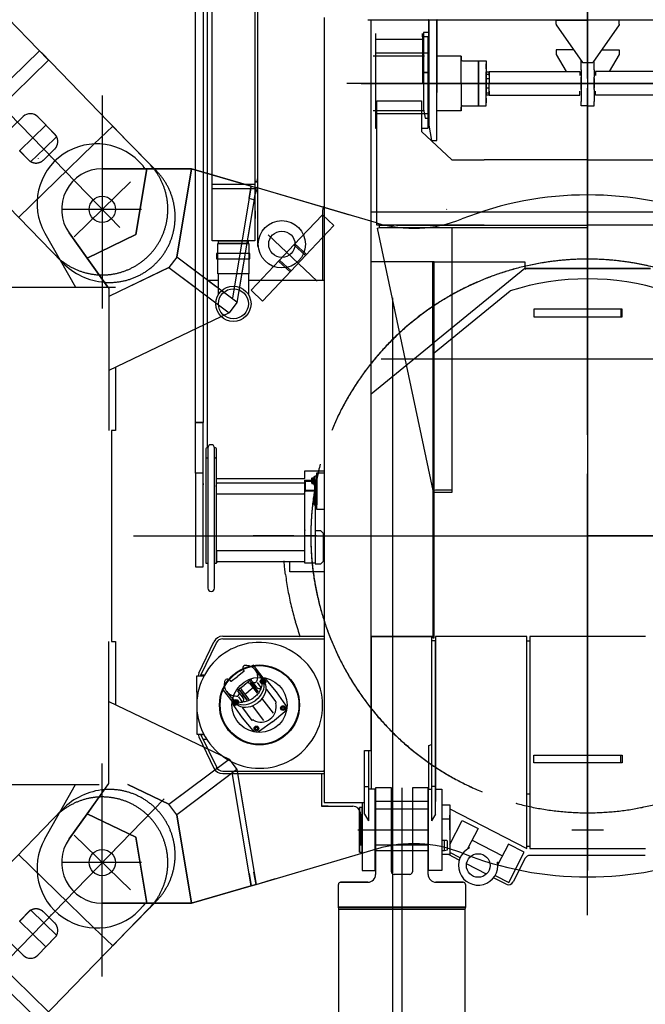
# Model space of a CAD drawing. Extents: x 8778 to 74498, y 1601 to 45347.
# Tile 23 of 52: x 46965 to 49350, y 13915 to 17668. Entities that reach past the tile are written whole.
import ezdxf

# ---------------------------------------------------------------- set-up
doc = ezdxf.new("R2010")
doc.units = 0
doc.header["$LTSCALE"] = 50
doc.header["$MEASUREMENT"] = 0
doc.linetypes.add('CENTER', pattern=[50.5, 30, -9, 2.5, -9])
doc.linetypes.add('HIDDEN', pattern=[12.6, 8.4, -4.2])
for name, color, linetype in [('11', 251, 'CONTINUOUS'), ('12', 136, 'CONTINUOUS'), ('13', 216, 'CONTINUOUS')]:
    doc.layers.add(name, color=color, linetype=linetype)

# ---------------------------------------------------------------- blocks, each defined once
blk = doc.blocks.new('*G1')
at = {"layer": '11', "color": 251, "linetype": 'HIDDEN'}
for p, q in [((47128.6, 14658), (46732.6, 14250.6)), ((47054.7, 14223.3), (47373.7, 14551.5)), ((47387.6, 14350.5), (47172.4, 14559.6)), ((46961.3, 14485.9), (47248.3, 14206.8)), ((47376.8, 14195.9), (47479.9, 14302)), ((46999, 14266.4), (46964.5, 14230.9)), ((46965, 14231.4), (47006.8, 14274.4)), ((47006.8, 14274.4), (47059.9, 14222.8)), ((47098.6, 14225.4), (47055.6, 14267.2)), ((47376.8, 14195.9), (47459.3, 14280.8)), ((46965.6, 14230.8), (46965, 14231.4))]:
    blk.add_line(p, q, dxfattribs=at)
at = {"layer": '11', "color": 251, "linetype": 'CONTINUOUS'}
for p, q in [((46717.2, 14234.7), (47075.7, 13886.2)), ((47065.4, 14133.8), (46965.6, 14230.8)), ((47035.7, 14260.5), (47035.8, 14261)), ((47085.6, 14256.3), (47085.6, 14256.8)), ((46682.4, 14198.9), (47040.9, 13850.4)), ((47048, 13857.7), (47376.8, 14195.9)), ((47059.9, 14222.8), (47107.2, 14176.9)), ((47248.3, 14206.8), (47319.8, 14137.3)), ((47319.8, 14137.3), (47376.8, 14195.9)), ((47034.8, 14102.4), (47099.4, 14168.8)), ((47107.2, 14176.9), (47065.4, 14133.8)), ((46935.2, 14143.4), (46978.2, 14101.6))]:
    blk.add_line(p, q, dxfattribs=at)
at = {"layer": '11', "color": 251, "linetype": 'CENTER'}
blk.add_line((44304.7, 11394.4), (47054.7, 14223.3), dxfattribs=at)
at = {"layer": '11', "color": 251, "linetype": 'HIDDEN'}
for centre, radius, start, end in [((47280, 14455.1), 250, 45.8114, 135.8117), ((47280, 14455.1), 250, -44.1918, 45.8102), ((47027.7, 14238.5), 40, 45.8159, 135.8098), ((47070.7, 14196.7), 40.1, 34.0519, 45.8034)]:
    blk.add_arc(centre, radius, start, end, dxfattribs=at)
at = {"layer": '11', "color": 251, "linetype": 'CONTINUOUS'}
for centre, start, end in [((47070.7, 14196.7), -44.1745, 34.0178), ((47006.1, 14130.3), -134.1882, -44.1907)]:
    blk.add_arc(centre, 40, start, end, dxfattribs=at)
blk = doc.blocks.new('*G3')
at = {"layer": '11', "color": 251, "linetype": 'CENTER'}
blk.add_line((44304.7, 20005.7), (47054.7, 17176.8), dxfattribs=at)
at = {"layer": '11', "color": 251, "linetype": 'CONTINUOUS'}
for p, q in [((47075.7, 17513.9), (45437.8, 19198.7)), ((46682.4, 17201.2), (47040.9, 17549.7)), ((47048, 17542.4), (47376.8, 17204.2)), ((46717.2, 17165.4), (47075.7, 17513.9)), ((46935.2, 17256.7), (46978.2, 17298.5)), ((47065.4, 17266.3), (46965.6, 17169.3)), ((47034.8, 17297.7), (47099.4, 17231.3)), ((47107.2, 17223.3), (47065.4, 17266.3)), ((47248.3, 17193.3), (47319.8, 17262.8)), ((47319.8, 17262.8), (47376.8, 17204.2)), ((47059.9, 17177.3), (47107.2, 17223.3)), ((47035.7, 17139.6), (47035.8, 17139.1)), ((47085.6, 17143.8), (47085.6, 17143.3))]:
    blk.add_line(p, q, dxfattribs=at)
at = {"layer": '11', "color": 251, "linetype": 'HIDDEN'}
for p, q in [((46961.3, 16914.3), (47248.3, 17193.3)), ((47376.8, 17204.2), (47459.3, 17119.3)), ((47376.8, 17204.2), (47479.9, 17098.1)), ((46999, 17133.7), (46964.5, 17169.2)), ((46965.6, 17169.3), (46965, 17168.7)), ((46965, 17168.7), (47006.8, 17125.7)), ((47006.8, 17125.7), (47059.9, 17177.3)), ((47054.7, 17176.8), (47373.7, 16848.6)), ((47098.6, 17174.7), (47055.6, 17132.9)), ((47128.6, 16742.1), (46732.6, 17149.5)), ((47387.6, 17049.6), (47172.4, 16840.5))]:
    blk.add_line(p, q, dxfattribs=at)
at = {"layer": '11', "color": 251, "linetype": 'CONTINUOUS'}
for centre, start, end in [((47006.1, 17269.8), 44.1907, 134.1882), ((47070.7, 17203.4), -34.0178, 44.1745)]:
    blk.add_arc(centre, 40, start, end, dxfattribs=at)
at = {"layer": '11', "color": 251, "linetype": 'HIDDEN'}
for centre, radius, start, end in [((47070.7, 17203.4), 40.1, -45.8034, -34.0519), ((47027.7, 17161.6), 40, -135.8098, -45.8159), ((47280, 16945.1), 250, -45.8102, 44.1918), ((47280, 16945.1), 250, -135.8117, -45.8114)]:
    blk.add_arc(centre, radius, start, end, dxfattribs=at)
blk = doc.blocks.new('*G211')
at = {"layer": '12', "color": 136, "linetype": 'CONTINUOUS'}
for p, q in [((48422, 14640.1), (48422, 14520.1)), ((48362, 14580.1), (48482, 14580.1))]:
    blk.add_line(p, q, dxfattribs=at)
blk = doc.blocks.new('*G215')
at = {"layer": '12', "color": 136, "linetype": 'CONTINUOUS'}
for p, q in [((49130, 14640.1), (49130, 14520.1)), ((49070, 14580.1), (49190, 14580.1))]:
    blk.add_line(p, q, dxfattribs=at)
blk = doc.blocks.new('*G216')
at = {"layer": '12', "color": 136, "linetype": 'CONTINUOUS'}
for p, q in [((49130, 14640.1), (49130, 14520.1)), ((49070, 14580.1), (49190, 14580.1))]:
    blk.add_line(p, q, dxfattribs=at)
blk = doc.blocks.new('*G210')
at = {"layer": '12', "color": 136, "linetype": 'CONTINUOUS'}
for p, q in [((47635, 15949.8), (47635, 18873.9)), ((47665, 18873.9), (47665, 16132.2)), ((47871.4, 17945.1), (47871.4, 16805.1)), ((47873.4, 16805.1), (47873.4, 17945.1)), ((47861.4, 17925.1), (47861.4, 16825.1)), ((47698.4, 17139.8), (47698.4, 17819.8)), ((47679.5, 17752.9), (47679.5, 16673.9)), ((48125.5, 17675.8), (48125.5, 14684.6)), ((48292, 17668.1), (49966, 17668.1)), ((48305, 14882.4), (48305, 17668.1)), ((48525, 17668.1), (48523, 17668.1)), ((48523, 17668.1), (48523, 17623.4)), ((48525, 17668.1), (48525, 17266.1)), ((48555, 17207.1), (48555, 17668.1)), ((48557, 17668.1), (48555, 17668.1)), ((48557, 17455.6), (48557, 17668.1)), ((49010, 17651.1), (49010, 17666.4)), ((49010, 17666.4), (49130, 17666.4)), ((49010, 17651.1), (49010, 17647.9)), ((49010, 17647.9), (49110, 17505.5)), ((49250, 17666.4), (49130, 17666.4)), ((49250, 17647.9), (49150, 17505.5)), ((49250, 17651.1), (49250, 17666.4)), ((49250, 17651.1), (49250, 17647.9)), ((48525, 17619.1), (48505, 17619.1)), ((48505, 17619.1), (48505, 17467)), ((48525, 17467), (48525, 17619.1)), ((48507.9, 17529.6), (48312, 17529.6)), ((48643, 17529.6), (48555, 17529.6)), ((48648, 17529.6), (48643, 17529.6)), ((48648, 17425.1), (48648, 17529.6)), ((48648, 17529.6), (48648, 17516.1)), ((49076.4, 17553.3), (49010, 17553.3)), ((49010, 17553.3), (49010, 17534.8)), ((49010, 17534.8), (49048.1, 17470.1)), ((49183.6, 17553.3), (49250, 17553.3)), ((49250, 17534.8), (49211.9, 17470.2)), ((49250, 17553.3), (49250, 17534.8)), ((48653, 17511.1), (48714, 17511.1)), ((48714, 17425.1), (48714, 17511.1)), ((48714, 17511.1), (48743, 17511.1)), ((48714, 17511.1), (48714, 17425.1)), ((48743, 17511.1), (48743, 17425.1)), ((48743, 17481.2), (48743, 17499.2)), ((49105, 17476.6), (49105, 17512.6)), ((49110, 17505.5), (49150, 17505.5)), ((49155, 17476.6), (49155, 17512.6)), ((48505, 17467), (48525, 17467)), ((48525, 17467), (48505, 17467)), ((48505, 17467), (48505, 17327.1)), ((48525, 17292.1), (48525, 17467)), ((48555, 17385.1), (48555, 17465.1)), ((48555, 17464.1), (48557, 17464.1)), ((48555, 17460.1), (48555, 17390.1)), ((48555, 17455.6), (48557, 17455.6)), ((48743, 17425.1), (48743, 17469.1)), ((48743, 17469.1), (48755, 17469.1)), ((48743, 17443), (48743, 17461)), ((48743, 17461), (48753.8, 17461)), ((48755, 17455.1), (48755, 17470.1)), ((48755, 17470.1), (49100, 17470.1)), ((48755, 17469.1), (48755, 17425.1)), ((48755, 17459.8), (48755, 17444.2)), ((49100, 17470.1), (49100, 17455.1)), ((49105, 17476.6), (49105, 17459.7)), ((49105, 17459.7), (49105, 17448.6)), ((49155, 17476.6), (49155, 17459.7)), ((49155, 17459.7), (49155, 17448.6)), ((49505, 17470.1), (49160, 17470.1)), ((49160, 17470.1), (49160, 17455.1)), ((48648, 17425.1), (48648, 17320.5)), ((48714, 17425.1), (48714, 17339.1)), ((48714, 17339.1), (48714, 17425.1)), ((48753.8, 17443), (48743, 17443)), ((48743, 17339.1), (48743, 17425.1)), ((48743, 17425.1), (48743, 17381.1)), ((48755, 17381.1), (48755, 17425.1)), ((49105, 17401.5), (49105, 17448.6)), ((49105, 17448.6), (49105, 17443.6)), ((49105, 17443.6), (49105, 17406.6)), ((49155, 17401.5), (49155, 17448.6)), ((49155, 17443.6), (49155, 17406.6)), ((48743, 17407.1), (48743, 17389.1)), ((48753.8, 17407.1), (48743, 17407.1)), ((48743, 17389.1), (48753.8, 17389.1)), ((48743, 17381.1), (48755, 17381.1)), ((48755, 17390.3), (48755, 17405.9)), ((48755, 17395.1), (48755, 17380.1)), ((48755, 17380.1), (49100, 17380.1)), ((49100, 17380.1), (49100, 17395.1)), ((49105, 17406.6), (49105, 17401.5)), ((49105, 17401.5), (49105, 17356.2)), ((49155, 17401.5), (49155, 17356.2)), ((49160, 17380.1), (49160, 17395.1)), ((49505, 17380.1), (49160, 17380.1)), ((48743, 17368.9), (48743, 17350.9)), ((49105, 17339.3), (49105, 17356.2)), ((49155, 17339.3), (49155, 17356.2)), ((48507.9, 17320.5), (48312, 17320.5)), ((48505, 17327.1), (48511.2, 17292.1)), ((48643, 17320.5), (48555, 17320.5)), ((48648, 17320.5), (48643, 17320.5)), ((48648, 17320.5), (48648, 17334.1)), ((48653, 17339.1), (48714, 17339.1)), ((48714, 17339.1), (48743, 17339.1)), ((49130, 17339.3), (49105, 17339.3)), ((49130, 17339.3), (49155, 17339.3)), ((48511.2, 17292.1), (48525, 17292.1)), ((48525, 17266.1), (48535, 17207.1)), ((48535, 17207.1), (48555, 17207.1)), ((47698.4, 17156.4), (47698.4, 17168.9)), ((47698.4, 16825.1), (47698.4, 17141.3)), ((47863.4, 17040.1), (47697.4, 17040.1)), ((47697.4, 17040.1), (47697.4, 17025.1)), ((47863.4, 17040.1), (47697.4, 17040.1)), ((47697.4, 17040.1), (47697.4, 17025.1)), ((47863.4, 17040.1), (47697.4, 17040.1)), ((47697.4, 17040.1), (47697.4, 17025.1)), ((47861.4, 17049.1), (47861.4, 17018.1)), ((47862.4, 17018.1), (47862.4, 17049.1)), ((47869.4, 17051.1), (47863.4, 17051.1)), ((47863.4, 17050.1), (47869.4, 17050.1)), ((47863.4, 17025.1), (47863.4, 17040.1)), ((47863.4, 17025.1), (47863.4, 17040.1)), ((47863.4, 17025.1), (47863.4, 17040.1)), ((47871.4, 17061.1), (47870.4, 17061.1)), ((47870.4, 17061.1), (47870.4, 17052.1)), ((47871.4, 17052.1), (47871.4, 17061.1)), ((47697.4, 17025.1), (47863.4, 17025.1)), ((47697.4, 17025.1), (47863.4, 17025.1)), ((47697.4, 17025.1), (47863.4, 17025.1)), ((47869.4, 17017.1), (47863.4, 17017.1)), ((47863.4, 17016.1), (47869.4, 17016.1)), ((47870.4, 17015.1), (47870.4, 17006.1)), ((47870.4, 17006.1), (47871.4, 17006.1)), ((47871.4, 17006.1), (47871.4, 17015.1)), ((47863.4, 16939.8), (47863.4, 16909.8)), ((48119.5, 16935.1), (48119.5, 16673.9)), ((48305, 16935.2), (49962, 16935.2)), ((47861.4, 16825.1), (47698.4, 16825.1)), ((47720.9, 16699.4), (47720.9, 16815.1)), ((47720.9, 16815.1), (47838.9, 16815.1)), ((47723.4, 16825.1), (47836.4, 16825.1)), ((47723.4, 16815.1), (47723.4, 16825.1)), ((47836.4, 16815.1), (47723.4, 16815.1)), ((47723.4, 16815.1), (47836.4, 16815.1)), ((47836.4, 16825.1), (47836.4, 16815.1)), ((47838.9, 16815.1), (47838.9, 16699.4)), ((47871.4, 16805.1), (47873.4, 16805.1)), ((47715.9, 16776.2), (47715.9, 16756.2)), ((47842.9, 16776.2), (47715.9, 16776.2)), ((47715.9, 16756.2), (47842.9, 16756.2)), ((47842.9, 16756.2), (47842.9, 16776.2)), ((48539.5, 16744.4), (48305, 16744.4)), ((48539.5, 16433.2), (48539.5, 16744.4)), ((48545.5, 16744.4), (48539.5, 16744.4)), ((48539.5, 16744.4), (48539.5, 15312.1)), ((48545.5, 16720), (48545.5, 16744.4)), ((48545.5, 16744.4), (48890.5, 16744.4)), ((48545.5, 15312.1), (48545.5, 16744.4)), ((48890.5, 16744.4), (48890.5, 16720)), ((48545.5, 16438.1), (48545.5, 16720)), ((48890.5, 16720), (48545.5, 16438.1)), ((48890.5, 16720), (48545.5, 16438.1)), ((49369.5, 16720), (48890.5, 16720)), ((48890.5, 16720), (49369.5, 16720)), ((48894.3, 16715.3), (48890.5, 16720)), ((47680, 16673.9), (47680, 16036.3)), ((47722.5, 16673.9), (47680, 16673.9)), ((47838.9, 16699.4), (47720.9, 16699.4)), ((47722.4, 16699.4), (47722.4, 16620.4)), ((47837, 16699.4), (47837, 16620.4)), ((48125.5, 16673.9), (47837, 16673.9)), ((48119.5, 16673.9), (47837, 16673.9)), ((48545.5, 16398.1), (48835, 16634.6)), ((47679.8, 16626.3), (47680, 16626.3)), ((47680, 16626.3), (47679.8, 16626.3)), ((47679.8, 16592.3), (47680, 16592.3)), ((47680, 16592.3), (47679.8, 16592.3)), ((48305, 16241.6), (48539.5, 16433.2)), ((48305, 16267.8), (48305, 16285.8)), ((47634.6, 16198.7), (47635, 16198.7)), ((47634.6, 16191.7), (47635, 16191.7)), ((47634.6, 16138.7), (47635, 16138.7)), ((47634.6, 16131.7), (47635, 16131.7)), ((47665, 16132.2), (47635, 16132.2)), ((47635, 16132.2), (47663, 16132.2)), ((47663, 16132.2), (47663, 15939.5)), ((47675, 16032.3), (47675, 15596.6)), ((47682.5, 16036.3), (47679, 16036.3)), ((47682.5, 16036.3), (47679, 16036.3)), ((47682.5, 16035.5), (47682.5, 15501)), ((47711, 16036.3), (47707.5, 16036.3)), ((47711, 16036.3), (47707.5, 16036.3)), ((47707.5, 15501), (47707.5, 16035.5)), ((47715, 15596.6), (47715, 16032.3)), ((47715, 16001.8), (47715, 16032.3)), ((47679, 15997.8), (47682.5, 15997.8)), ((47707.5, 15997.8), (47711, 15997.8)), ((47635, 15939.5), (47635, 15949.8)), ((47663, 15939.5), (47635, 15939.5)), ((47665, 15939.5), (47635, 15939.5)), ((47635, 15939.5), (47635, 15582.4)), ((47665, 15582.4), (47665, 15939.5)), ((47715, 15919.2), (48052, 15919.2)), ((48052, 15919.2), (48052, 15948.9)), ((48052, 15948.9), (48125.5, 15948.9)), ((48078.1, 15918.6), (48078.1, 15902.2)), ((48085.6, 15920.8), (48079.2, 15920.8)), ((48079.2, 15916.4), (48085.6, 15916.4)), ((48085.6, 15899.9), (48085.6, 15920.8)), ((48085.6, 15919.1), (48086, 15919.1)), ((48092, 15925.4), (48086, 15925.4)), ((48086, 15925.4), (48086, 15895.4)), ((48086, 15919.1), (48086, 15901.7)), ((48088.5, 15912.2), (48092, 15915.7)), ((48092, 15912.2), (48092, 15929)), ((48092, 15929), (48098, 15929)), ((48092, 15895.4), (48092, 15925.4)), ((48092, 15915.7), (48092, 15912.2)), ((48098, 15801), (48098, 15941)), ((48098, 15941), (48125.5, 15941)), ((48098, 15929), (48098, 15819)), ((49130, 15463.7), (49130, 15936.4)), ((47665, 15900.4), (47665, 15895.4)), ((47710.1, 15890.4), (47707.5, 15890.4)), ((47718.5, 15900.7), (47715, 15904.3)), ((47715, 15904.3), (47715, 15900.7)), ((48052, 15900.7), (47715, 15900.7)), ((47715, 15900.7), (47718.5, 15900.7)), ((48048.5, 15900.7), (48052, 15904.3)), ((48052, 15900.7), (48048.5, 15900.7)), ((48052, 15596.6), (48052, 15912.2)), ((48052, 15912.2), (48092, 15912.2)), ((48052, 15873.6), (48052, 15909.3)), ((48052, 15904.3), (48052, 15900.7)), ((48052, 15860.7), (48052, 15900.7)), ((48054.9, 15912.2), (48089.1, 15912.2)), ((48054.9, 15873.6), (48054.9, 15909.2)), ((48054.9, 15909.2), (48089.1, 15909.2)), ((48079.2, 15904.4), (48085.6, 15904.4)), ((48079.2, 15899.9), (48085.6, 15899.9)), ((48086, 15901.7), (48085.6, 15901.7)), ((48086, 15895.4), (48092, 15895.4)), ((48092, 15912.2), (48088.5, 15912.2)), ((48089.1, 15909.2), (48089.1, 15873.6)), ((48092, 15912.2), (48092, 15596.6)), ((48092, 15819), (48092, 15912.2)), ((48092, 15909.3), (48092, 15873.6)), ((47715, 15860.7), (48052, 15860.7)), ((48052, 15860.7), (48048.5, 15860.7)), ((48089.1, 15873.6), (48054.9, 15873.6)), ((48089.1, 15870.7), (48054.9, 15870.7)), ((48085.6, 15823.9), (48085.6, 15844.8)), ((48085.6, 15843.1), (48086, 15843.1)), ((48092, 15849.4), (48086, 15849.4)), ((48086, 15849.4), (48086, 15819.4)), ((48086, 15843.1), (48086, 15825.7)), ((48092, 15819.4), (48092, 15849.4)), ((49130, 15453.4), (49130, 15859.2)), ((48086, 15825.7), (48085.6, 15825.7)), ((48086, 15819.4), (48092, 15819.4)), ((48098, 15819), (48092, 15819)), ((48096.3, 15819), (48092, 15814.7)), ((48092, 15814.7), (48092, 15819)), ((48092, 15819), (48096.3, 15819)), ((48125.5, 15801), (48098, 15801)), ((48052, 15723.8), (48052, 15720.3)), ((48092, 15720.5), (48111.5, 15720.5)), ((48111.5, 15720.5), (48121.5, 15710.5)), ((48121.5, 15710.5), (48121.5, 15602.7)), ((48922, 15700.1), (49338, 15700.1)), ((48930.9, 15700.1), (49259.8, 15700.1)), ((47718.5, 15642.9), (47715, 15646.5)), ((47715, 15646.5), (47715, 15642.9)), ((48052, 15642.9), (47715, 15642.9)), ((47715, 15642.9), (47715, 15602.9)), ((47715, 15642.9), (47718.5, 15642.9)), ((47635, 15582.4), (47665, 15582.4)), ((47675, 15596.6), (47682.5, 15596.6)), ((47707.5, 15596.6), (47715, 15596.6)), ((47715, 15602.9), (48052, 15602.9)), ((47718.5, 15602.9), (47715, 15599.4)), ((47715, 15599.4), (47715, 15602.9)), ((47715, 15602.9), (47718.5, 15602.9)), ((47994.5, 15562.9), (47994.5, 15602.9)), ((48092, 15596.6), (48052, 15596.6)), ((48111.5, 15592.7), (48092, 15592.7)), ((48121.5, 15602.7), (48111.5, 15592.7)), ((48125.5, 15562.9), (47994.5, 15562.9)), ((47739.1, 15317.7), (48125.5, 15317.7)), ((48305, 15317.1), (48535, 15317.1)), ((48539.5, 15317.1), (48305, 15317.1)), ((48306.6, 14735.1), (48306.6, 15317.1)), ((48535, 15317.1), (48535, 14735.1)), ((48550, 15317.1), (48550, 14687.9)), ((48898, 15317.1), (48550, 15317.1)), ((48898, 14516.1), (48898, 15317.1)), ((48910, 15317.1), (48910, 14509.2)), ((49350, 15317.1), (48910, 15317.1)), ((49130, 15337.1), (49130, 15312.1)), ((47648.6, 15177.1), (47705.7, 15296.6)), ((47656, 15169.2), (47714.8, 15292.3)), ((47739.1, 15307.7), (47880, 15307.7)), ((47880, 15307.7), (48125.5, 15307.7)), ((48535, 15300.1), (48535, 14614.5)), ((48550, 15300.1), (48535, 15300.1)), ((48539.5, 15312.1), (48542.5, 15312.1)), ((48542.5, 15312.1), (48545.5, 15312.1)), ((48550, 14639.1), (48550, 15300.1)), ((48898, 14516.1), (48898, 15300.1)), ((48898, 15300.1), (48910, 15300.1)), ((48910, 15300.1), (48910, 14516.1)), ((47820.8, 15206.5), (47819.5, 15205.4)), ((47835.4, 15202.1), (47835.3, 15202.1)), ((47855.9, 15207.9), (47847.6, 15201.6)), ((47905, 15144), (47855.9, 15207.9)), ((47640, 15105), (47640, 15167.2)), ((47640, 15167.2), (47665.9, 15167.2)), ((47667.1, 15169.2), (47656, 15169.2)), ((47771.8, 15146.1), (47795.9, 15164.7)), ((47820.1, 15183.2), (47795.9, 15164.7)), ((47817.5, 15190.2), (47820.5, 15186.3)), ((47880.3, 15166.4), (47862.5, 15189.6)), ((47880.3, 15166.4), (47887.7, 15156.8)), ((47749.1, 15151.5), (47750.4, 15152.5)), ((47765.7, 15150.5), (47768.7, 15146.5)), ((47797.1, 15113.2), (47821.2, 15131.7)), ((47845.4, 15150.2), (47821.2, 15131.7)), ((47840.9, 15138.4), (47870.1, 15100.4)), ((47846, 15142.5), (47874.3, 15105.7)), ((47874.3, 15105.7), (47846, 15142.5)), ((47851.4, 15145.9), (47848.4, 15149.8)), ((47866.2, 15126.7), (47851.4, 15145.9)), ((47863.1, 15127.1), (47859.8, 15124.5)), ((47869.2, 15122.8), (47866.2, 15126.7)), ((47868, 15144.9), (47866.7, 15143.9)), ((47870.3, 15141.4), (47883.5, 15124.1)), ((47885.5, 15163.1), (47883.8, 15161.8)), ((47888.3, 15150.1), (47885.4, 15145.1)), ((47885.4, 15145.1), (47888.3, 15140.1)), ((47887.7, 15156.8), (47895.2, 15147)), ((47894.1, 15150.1), (47888.3, 15150.1)), ((47888.3, 15140.1), (47894.1, 15140.1)), ((47896.9, 15145.1), (47894.1, 15150.1)), ((47894.1, 15140.1), (47896.9, 15145.1)), ((47899.6, 15139.8), (47905, 15144)), ((47944.1, 15105.5), (47904.1, 15153.3)), ((47640, 15105), (47640, 14944.5)), ((47738.6, 15117.9), (47746.9, 15124.3)), ((47787.7, 15053.9), (47738.6, 15117.9)), ((47772.4, 15083.7), (47754.6, 15106.8)), ((47796.3, 15089.9), (47797.7, 15090.9)), ((47799.7, 15106.2), (47796.7, 15110.1)), ((47814.4, 15087), (47799.7, 15106.2)), ((47804.4, 15110.5), (47832.5, 15073.9)), ((47832.5, 15073.9), (47804.4, 15110.5)), ((47809.6, 15114.4), (47838.7, 15076.5)), ((47814.8, 15090), (47818.1, 15092.6)), ((47823.3, 15096.5), (47839, 15108.6)), ((47854.6, 15120.6), (47839, 15108.6)), ((47885.8, 15121.8), (47884.5, 15120.7)), ((47906.9, 15114.7), (47903.7, 15118.9)), ((47943.4, 15067.2), (47906.9, 15114.7)), ((47979.9, 15054.5), (47944.1, 15105.5)), ((47772.4, 15083.7), (47779.8, 15074)), ((47814.7, 15006.2), (47778.9, 15057.2)), ((47779.8, 15074), (47787.3, 15064.2)), ((47787.3, 15072.6), (47784.4, 15067.6)), ((47784.4, 15067.6), (47787.3, 15062.6)), ((47793.1, 15072.6), (47787.3, 15072.6)), ((47787.3, 15062.6), (47793.1, 15062.6)), ((47793.1, 15058.1), (47787.7, 15053.9)), ((47796, 15067.6), (47793.1, 15072.6)), ((47793.1, 15062.6), (47796, 15067.6)), ((47799.2, 15086.8), (47812.4, 15069.5)), ((47814.1, 15066.8), (47815.4, 15067.8)), ((47817.4, 15083), (47814.4, 15087)), ((47896.1, 14996.1), (47852.2, 15053.4)), ((47932.8, 15024.2), (47888.8, 15081.5)), ((47942.2, 15066.4), (47943.4, 15067.2)), ((47815.5, 15044.5), (47812.3, 15048.7)), ((47851.9, 14997), (47815.5, 15044.5)), ((47929.1, 14991.1), (47976, 15030.5)), ((47965.8, 15049.1), (47962.9, 15044.1)), ((47962.9, 15044.1), (47965.8, 15039.1)), ((47971.5, 15049.1), (47965.8, 15049.1)), ((47965.8, 15039.1), (47971.5, 15039.1)), ((47974.4, 15044.1), (47971.5, 15049.1)), ((47971.5, 15039.1), (47974.4, 15044.1)), ((47854.7, 14958.4), (47814.7, 15006.2)), ((47853, 14997.9), (47851.9, 14997)), ((47929.1, 14991.1), (47878.9, 14956)), ((47640, 14944.5), (47665.9, 14944.5)), ((47667.1, 14942.5), (47656, 14942.5)), ((47656, 14942.5), (47714.8, 14819.4)), ((47864.8, 14971.6), (47861.9, 14966.6)), ((47861.9, 14966.6), (47864.8, 14961.6)), ((47870.6, 14971.6), (47864.8, 14971.6)), ((47864.8, 14961.6), (47870.6, 14961.6)), ((47873.4, 14966.6), (47870.6, 14971.6)), ((47870.6, 14961.6), (47873.4, 14966.6)), ((47878.9, 14956), (47878.7, 14956)), ((47648.6, 14934.6), (47705.7, 14815.1)), ((47664, 14925.7), (47677.4, 14925.7)), ((48524.9, 14901.2), (48535, 14905.6)), ((48524.9, 14735.1), (48524.9, 14901.2)), ((48279.5, 14735.1), (48279.5, 14882.4)), ((48279.5, 14684.6), (48279.5, 14882.4)), ((48279.5, 14882.4), (48305, 14882.4)), ((48294.5, 14882.4), (48294.5, 14614.5)), ((48296.5, 14735.1), (48296.5, 14882.4)), ((47739.1, 14804), (47880, 14804)), ((47739.1, 14794), (48125.5, 14794)), ((47880, 14804), (48125.5, 14804)), ((48115.5, 14794), (48115.5, 14669.6)), ((48115.5, 14794), (48115.5, 14669.6)), ((48125.5, 14804), (48122, 14804)), ((48279.5, 14745.4), (48294.5, 14745.4)), ((48279.5, 14639.1), (48279.5, 14735.1)), ((48320, 14735.1), (48294.5, 14735.1)), ((48320, 14425.1), (48320, 14735.1)), ((48382, 14740.1), (48322, 14740.1)), ((48322, 14740.1), (48322, 14410.1)), ((48382, 14420.1), (48382, 14740.1)), ((48522, 14740.1), (48462, 14740.1)), ((48462, 14740.1), (48462, 14580.1)), ((48522, 14410.1), (48522, 14740.1)), ((48524, 14425.1), (48524, 14735.1)), ((48524, 14735.1), (48535, 14735.1)), ((48550, 14745.4), (48535, 14745.4)), ((48550, 14735.1), (48574, 14735.1)), ((48574, 14735.1), (48574, 14425.1)), ((48910, 14715.7), (48898, 14715.7)), ((48125.5, 14684.6), (48279.5, 14684.6)), ((48270, 14684.6), (48270, 14425.1)), ((48524, 14687.9), (48320, 14687.9)), ((48574, 14675.6), (48605, 14674.7)), ((48140.5, 14669.6), (48115.5, 14669.6)), ((48115.5, 14669.6), (48234.5, 14669.6)), ((48115.5, 14669.6), (48234.5, 14669.6)), ((48261, 14665.1), (48260, 14664.1)), ((48260, 14664.1), (48260, 14496.1)), ((48270, 14665.1), (48261, 14665.1)), ((48261, 14495.1), (48261, 14665.1)), ((48264.5, 14639.6), (48264.5, 14522.4)), ((48264.5, 14639.6), (48264.5, 14522.4)), ((48270, 14580.1), (48270, 14665.1)), ((48279.5, 14639.1), (48294.5, 14614.5)), ((48320, 14660.1), (48524, 14660.1)), ((48550, 14639.1), (48535, 14614.5)), ((48605, 14674.7), (48605, 14485.4)), ((48605, 14659.6), (48898, 14509.2)), ((48605, 14620.3), (48574, 14620.3)), ((48604.8, 14524.2), (48651.8, 14615.9)), ((48605, 14608.1), (48605, 14636.1)), ((48605, 14580.1), (48605, 14608.1)), ((48651.8, 14615.9), (48712.3, 14584.8)), ((48270, 14495.1), (48270, 14580.1)), ((48462, 14580.1), (48462, 14420.1)), ((48605, 14580.1), (48605, 14552.1)), ((48712.3, 14584.8), (48672.3, 14506.9)), ((48574, 14540.1), (48592, 14540.1)), ((48584, 14500.1), (48584, 14540.1)), ((48592, 14540.1), (48594, 14538.1)), ((48594, 14538.1), (48594, 14502.7)), ((48605, 14552.1), (48605, 14524.1)), ((48689.5, 14540.3), (48805.1, 14480.9)), ((48828, 14525.4), (48788, 14447.5)), ((48888.5, 14494.3), (48828, 14525.4)), ((48260, 14496.1), (48261, 14495.1)), ((48261, 14495.1), (48270, 14495.1)), ((48264.5, 14522.4), (48270, 14522.4)), ((48264.5, 14522.4), (48270, 14522.4)), ((48320, 14522.4), (48524, 14522.4)), ((48524, 14500.1), (48320, 14500.1)), ((48584, 14500.1), (48574, 14500.1)), ((48594, 14502.7), (48584, 14500.1)), ((48644.2, 14473.6), (48605, 14493.8)), ((48680.2, 14511.3), (48675.7, 14513.7)), ((48829.1, 14378.7), (48888.5, 14494.3)), ((48910, 14516.1), (48898, 14516.1)), ((48898, 14509.2), (48898, 14516.1)), ((48910, 14509.2), (49350, 14509.2)), ((48605, 14485.4), (48574, 14485.4)), ((48640.8, 14464.1), (48599.2, 14485.4)), ((48791.5, 14454.2), (48787, 14456.5)), ((48892.4, 14471.6), (48846, 14381.2)), ((49130, 14482.4), (48910.2, 14482.4)), ((49349.8, 14482.4), (49130, 14482.4)), ((48270, 14425.1), (48320, 14425.1)), ((48574, 14425.1), (48524, 14425.1)), ((48743.9, 14411.1), (48668.4, 14449.9)), ((48292, 14380.1), (48188, 14380.1)), ((48188, 14380.1), (48292, 14380.1)), ((48452, 14410.1), (48392, 14410.1)), ((48656, 14380.1), (48552, 14380.1)), ((48552, 14380.1), (48656, 14380.1)), ((48819.1, 14372.5), (48771.5, 14396.9)), ((48777.3, 14405.3), (48829.1, 14378.7)), ((48180, 14285.1), (48180, 14372.1)), ((48664, 14372.1), (48664, 14285.1)), ((48664, 14368.2), (48664, 14322.2)), ((48664, 14285.1), (48180, 14285.1)), ((48182, 14277.1), (48180, 14285.1)), ((48180, 14285.1), (48654, 14285.1)), ((48182, 9849.2), (48182, 14277.1)), ((48182, 14277.1), (48654, 14277.1)), ((48654, 14277.1), (48182, 14277.1)), ((48654, 14285.1), (48664, 14285.1)), ((48654, 14277.1), (48662, 14277.1)), ((48662, 14277.1), (48654, 14277.1)), ((48664, 14285.1), (48662, 14277.1)), ((48662, 14277.1), (48662, 13224.8))]:
    blk.add_line(p, q, dxfattribs=at)
at = {"layer": '12', "color": 136, "linetype": 'CENTER'}
for p, q in [((49130, 17443.6), (49130, 18050.1)), ((49130, 18050.1), (49130, 17443.6)), ((49130, 18050.1), (49130, 17443.6)), ((49130, 17466.1), (49130, 17660.1)), ((49130, 17443.6), (49130, 17466.1)), ((48267, 17425.1), (48312, 17425.1)), ((49781.1, 17425.1), (48467.3, 17425.1)), ((48540.3, 17425.1), (48495.7, 17425.1)), ((49130, 16085.1), (49130, 17406.6)), ((49130, 17406.6), (49130, 16085.1)), ((49130, 17181.4), (49130, 17349.9)), ((49130, 17096.6), (49130, 17314.3)), ((49130, 17314.3), (49130, 16364.3)), ((49130, 16383.5), (49130, 16902.2)), ((49130, 16364.3), (49130, 16386)), ((49130, 14408.9), (49130, 16274.6)), ((49130, 16085.1), (49130, 16272.7)), ((49130, 16272.7), (49130, 16085.1)), ((49130, 16272.7), (49130, 15700.1)), ((48096, 15700.1), (48054, 15700.1)), ((48305, 15700.1), (49955, 15700.1)), ((49130, 15700.1), (49130, 14580.1)), ((49955, 15700.1), (49130, 15700.1)), ((49130, 14580.1), (49130, 15312.1)), ((48422, 14740.1), (48422, 14580.1)), ((48254, 14580.1), (48319.5, 14580.1)), ((48322, 14580.1), (48522, 14580.1)), ((48422, 14580.1), (48422, 9450.1)), ((49130, 14580.1), (49130, 14425.1))]:
    blk.add_line(p, q, dxfattribs=at)
at = {"layer": '12', "color": 136, "linetype": 'CONTINUOUS'}
for points in [[(47978.3, 15553.1), (47977.6, 15559.1), (47976.9, 15564.9), (47976.2, 15570.6), (47975.6, 15576.1), (47975, 15581.5), (47974.5, 15586.7), (47974, 15591.7), (47973.6, 15596.6), (47973.2, 15601.3), (47972.8, 15605.8)], [(47862.5, 15189.6), (47859.7, 15192.8), (47856.5, 15195.8), (47853, 15198.5), (47849, 15200.8), (47844.8, 15202.8), (47840.3, 15204.4), (47835.6, 15205.5), (47830.8, 15206.2), (47825.8, 15206.6), (47820.8, 15206.5)], [(47862.5, 15189.6), (47864.9, 15186), (47867, 15182.2), (47868.6, 15178), (47869.9, 15173.7), (47870.7, 15169.1), (47871.1, 15164.3), (47870.9, 15159.5), (47870.4, 15154.6), (47869.4, 15149.7), (47868, 15144.9)], [(47880.3, 15166.4), (47882.7, 15162.9), (47884.7, 15159), (47886.4, 15154.9), (47887.7, 15150.5), (47888.5, 15145.9), (47888.8, 15141.2), (47888.7, 15136.3), (47888.2, 15131.5), (47887.2, 15126.6), (47885.8, 15121.8)], [(47754.6, 15106.8), (47752.2, 15110.3), (47750.2, 15114.2), (47748.5, 15118.3), (47747.2, 15122.7), (47746.4, 15127.3), (47746.1, 15132), (47746.2, 15136.9), (47746.7, 15141.8), (47747.7, 15146.6), (47749.1, 15151.5)], [(47887.7, 15156.8), (47891.7, 15150.3), (47894.6, 15142.8), (47896.1, 15134.3), (47896, 15125.1), (47894.3, 15115.4), (47890.9, 15105.8), (47886, 15096.6), (47879.9, 15088.1), (47872.9, 15080.5), (47865.4, 15074.1)], [(47895.2, 15147), (47899.2, 15140.6), (47902.1, 15133.1), (47903.6, 15124.6), (47903.5, 15115.4), (47901.7, 15105.8), (47898.3, 15096.1), (47893.4, 15086.9), (47887.3, 15078.4), (47880.3, 15070.9), (47872.8, 15064.4)], [(47754.6, 15106.8), (47757.4, 15103.6), (47760.6, 15100.6), (47764.2, 15097.9), (47768.1, 15095.5), (47772.3, 15093.6), (47776.8, 15092), (47781.5, 15090.9), (47786.4, 15090.1), (47791.3, 15089.8), (47796.3, 15089.9)], [(47885.8, 15121.8), (47884.3, 15117.6), (47882.4, 15113.4), (47880.3, 15109.3), (47877.8, 15105.2), (47875.1, 15101.3), (47872, 15097.4), (47868.8, 15093.7), (47865.3, 15090.2), (47861.7, 15086.9), (47857.9, 15083.8)], [(47772.4, 15083.7), (47775.2, 15080.4), (47778.4, 15077.4), (47781.9, 15074.7), (47785.9, 15072.4), (47790.1, 15070.4), (47794.6, 15068.9), (47799.3, 15067.7), (47804.1, 15067), (47809.1, 15066.7), (47814.1, 15066.8)], [(47779.8, 15074), (47785, 15068.5), (47791.5, 15063.7), (47799.3, 15060), (47808.3, 15057.7), (47818, 15056.9), (47828.2, 15057.7), (47838.4, 15060.1), (47848.2, 15063.7), (47857.3, 15068.5), (47865.4, 15074.1)], [(47787.3, 15064.2), (47792.5, 15058.7), (47799, 15054), (47806.8, 15050.3), (47815.7, 15048), (47825.4, 15047.2), (47835.6, 15048.1), (47845.8, 15050.4), (47855.6, 15054.1), (47864.7, 15058.9), (47872.8, 15064.4)], [(47857.9, 15083.8), (47854, 15081), (47849.9, 15078.3), (47845.6, 15075.9), (47841.2, 15073.7), (47836.7, 15071.8), (47832.1, 15070.2), (47827.6, 15068.9), (47823, 15067.9), (47818.5, 15067.2), (47814.1, 15066.8)], [(47878.7, 14956), (47876.6, 14954.6), (47874.2, 14953.5), (47871.7, 14952.7), (47868.9, 14952.3), (47866.2, 14952.4), (47863.4, 14952.9), (47860.8, 14953.8), (47858.5, 14955.1), (47856.4, 14956.6), (47854.7, 14958.4)]]:
    blk.add_lwpolyline(points, dxfattribs=at)
for centre, radius in [((47964.5, 16812), 90), ((47964.5, 16812), 50), ((47779.9, 16585.1), 67.1), ((47779.9, 16585.1), 57.2), ((47879.4, 15055.9), 152.5), ((47879.4, 15055.9), 150), ((47879.4, 15055.9), 105), ((47891.2, 15145.1), 9), ((47891.2, 15145.1), 5.77), ((47891.2, 15145.1), 4.76), ((47790.2, 15067.6), 9), ((47790.2, 15067.6), 5.77), ((47790.2, 15067.6), 4.76), ((47968.6, 15044.1), 9), ((47968.6, 15044.1), 6.75), ((47968.6, 15044.1), 5.77), ((47968.6, 15044.1), 4.76), ((47867.7, 14966.6), 9), ((47867.7, 14966.6), 6.75), ((47867.7, 14966.6), 5.77), ((47867.7, 14966.6), 4.76), ((48713, 14443.9), 45)]:
    blk.add_circle(centre, radius, dxfattribs=at)
for centre, radius, start, end in [((48653, 17516.1), 5, 180, -90), ((48753.8, 17459.8), 1.2, 0, 90), ((48753.8, 17444.2), 1.2, -90, 0), ((48753.8, 17405.9), 1.2, 0, 90.1458), ((48753.8, 17390.3), 1.2, -90, 0), ((48653, 17334.1), 5, 90, -179.93), ((47863.4, 17049.1), 2, 90, 179.9127), ((47863.4, 17049.1), 1, 90, -179.8253), ((47869.4, 17052.1), 1, -90, -0.1747), ((47869.4, 17052.1), 2, -90, 0.1752), ((47863.4, 17018.1), 2, 180, -90.0875), ((47863.4, 17018.1), 0.998, 180, -89.8253), ((47869.4, 17015.1), 2, 0, 90), ((47869.4, 17015.1), 1, 0, 89.8258), ((48169.5, 16935.1), 50, 151.6473, -179.9984), ((49130, 15700), 980, 72.481, 107.5178), ((47679, 16032.3), 4, 90, 179.9563), ((47679, 16032.3), 4, 90, 180), ((47695, 16035.5), 12.5, 0, 180), ((47711, 16032.3), 4, 0, 90), ((47711, 16032.3), 4, 0, 90), ((47679, 16001.8), 4, 180, -89.9563), ((47711, 16001.8), 4, -90, 0.0875), ((48080.8, 15918.6), 2.74, 125.9017, -125.8999), ((48094.6, 15910.4), 16.5, 158.595, -158.5915), ((48054.9, 15909.3), 2.9, 90, 180), ((48080.8, 15902.2), 2.74, 125.9017, -125.8999), ((48089.1, 15909.3), 2.9, 0, 90), ((48054.9, 15873.6), 2.9, 180, -89.9396), ((48089.1, 15873.6), 2.9, -90, -0.0603), ((49132.4, 15700.4), 1163.4, -172.7278, -169.7089), ((47695, 15501), 12.5, 180, 0), ((49130.1, 15700.1), 1161.1, -169.7033, -166.6785), ((49129.8, 15700), 1160.8, -166.6781, -163.6523), ((49127.4, 15699.2), 1158.3, -163.6578, -160.6255), ((47739.1, 15280.7), 37, 90, 154.4536), ((47880, 15054.5), 240, 93.1601, -157.5), ((47739.1, 15280.7), 27, 90, 154.469), ((47880, 15054.5), 240, 22.4975, 92.9247), ((47826.1, 15196.8), 10.9, 127.4882, -142.5148), ((47682.1, 15161.1), 37.1, 154.486, 170.4967), ((47818.8, 15184.9), 2.18, -52.4549, 37.4326), ((47880, 15054.5), 240, -157.5, 22.5015), ((47757.1, 15143.9), 10.9, 37.4416, 127.5574), ((47770.4, 15147.9), 2.18, -142.4572, -52.6335), ((47838.3, 15136.5), 3.25, 37.2883, 127.7509), ((47846.7, 15148.5), 2.17, 37.4002, 127.5771), ((47848.6, 15144.5), 3.26, 127.4814, -142.5611), ((47860.1, 15152.5), 10.9, -142.5043, -52.5043), ((47864.5, 15125.4), 2.17, 37.3362, 127.6262), ((47891.2, 15145.1), 5.99, 180, 92.5073), ((47890.8, 15142.1), 17.4, 39.9394, 81.9013), ((47798.4, 15111.4), 2.17, 127.4665, -142.4206), ((47791.1, 15099.6), 10.9, -52.5246, 37.5078), ((47801.8, 15108.5), 3.26, 37.4692, 127.5444), ((47812.2, 15116.4), 3.27, 127.5239, -142.5937), ((47816.1, 15088.3), 2.18, 127.4814, -142.5824), ((47877.8, 15129.4), 10.9, -142.5298, -52.472), ((47793.2, 15067.2), 17.4, 173.1163, -144.954), ((47790.2, 15067.6), 5.99, -90, -177.494), ((47808.8, 15076.4), 10.9, -52.5246, 37.5078), ((47885.4, 15048.1), 57.6, -52.5024, 14.9216), ((47944.2, 15063.8), 3.26, 127.514, -165.0918), ((47965.7, 15044.5), 17.4, -52.496, 35.0597), ((47968.6, 15044.1), 5.99, 180, 92.4781), ((47855, 14995.3), 3.26, 60.0283, 127.5123), ((47885.4, 15048.1), 57.6, -119.924, -52.5065), ((47682.2, 14950.6), 37.2, -170.4749, -154.5147), ((47867.7, 14966.6), 5.99, 180, 92.5073), ((47739.1, 14831), 37, -154.468, -90.0016), ((47739.1, 14831), 27, -154.4589, -90.0016), ((48234.5, 14639.6), 30, 0, 90), ((48234.5, 14639.6), 30, 0, 90), ((48713, 14443.9), 75, 115.9485, 9.6868), ((48910.2, 14462.4), 20, 90, 152.8085), ((48392, 14420.1), 10, 180, -90.0175), ((48452, 14420.1), 10, -90, 0), ((48188, 14372.1), 8, 90, 180), ((48292, 14410.1), 30, -90, 0), ((48552, 14410.1), 30, 180, -89.9942), ((48656, 14372.1), 8, 0, 90.0219), ((48828.2, 14390.3), 20, -117.1755, -27.2068)]:
    blk.add_arc(centre, radius, start, end, dxfattribs=at)
at = {"layer": '12', "color": 136, "linetype": 'CENTER'}
for start, end in [(74.9995, 162.2004), (166.151, -104.9982), (-105.0001, -15.0006)]:
    blk.add_arc((49130, 15700.1), 1055, start, end, dxfattribs=at)
at = {"layer": '12', "color": 136, "linetype": 'CONTINUOUS'}
for name in ['*G211', '*G215', '*G216']:
    blk.add_blockref(name, (0, 0), dxfattribs=at)
blk = doc.blocks.new('*G220')
at = {"layer": '13', "color": 216, "linetype": 'CENTER'}
for p, q in [((49130, 17730.1), (49130, 16282.7)), ((48562, 17425.1), (48212, 17425.1)), ((48276.4, 17425.1), (50039.5, 17425.1)), ((48562, 17425.1), (49698, 17425.1)), ((48343, 16375.1), (49962.6, 16375.1))]:
    blk.add_line(p, q, dxfattribs=at)
at = {"layer": '13', "color": 216, "linetype": 'CONTINUOUS'}
for p, q in [((48322, 17615.1), (48322, 17435.1)), ((48500, 17602.6), (48500, 17615.1)), ((48500, 17592.7), (48322, 17592.7)), ((48500, 17602.6), (48500, 17425.1)), ((48522, 17602.6), (48500, 17602.6)), ((48522, 17255.1), (48522, 17602.6)), ((48322, 17435.1), (48322, 17255.1)), ((48500, 17425.1), (48522, 17425.1)), ((48327, 16885.1), (48327, 17359.1)), ((48327, 17359.1), (48497, 17359.1)), ((48497, 17359.1), (48497, 17241.3)), ((48322, 17255.1), (48327, 17255.1)), ((48497, 17255.1), (48522, 17255.1)), ((48497, 17241.3), (48613, 17133.4)), ((48613, 17133.4), (48735, 17133.4)), ((49130, 17133.4), (48735, 17133.4)), ((49130, 17133.4), (49556.9, 17133.4)), ((48735, 16885.1), (48327, 16885.1)), ((48329.6, 16873.6), (48337.5, 16875.3)), ((48541.7, 15873.6), (48329.6, 16873.6)), ((48337, 16885.1), (48391, 16885.1)), ((48337, 16875), (48337, 16885.1)), ((48337, 16885.1), (48391, 16885.1)), ((48337, 16875), (48337, 16885.1)), ((48391, 16875), (48337, 16875)), ((48391, 16875), (48337, 16875)), ((48337.5, 16875.3), (48612, 16875.3)), ((48402, 16885.1), (49130, 16885.1)), ((49130, 16875.1), (48402, 16875.1)), ((48612, 16875.3), (48612, 15875.2)), ((48735, 16885.1), (48745, 16885.1)), ((48745, 16875.1), (48735, 16875.1)), ((48745, 16884.8), (48744.7, 16884.8)), ((49858, 16885.1), (49130, 16885.1)), ((48386, 16607.8), (48386, 7563.1)), ((48549.6, 15875.2), (48541.7, 15873.6)), ((48541.7, 15865.2), (48541.7, 15873.6)), ((48612, 15865.2), (48541.7, 15865.2)), ((48612, 15875.2), (48549.6, 15875.2)), ((48612, 15875.2), (48612, 15865.2))]:
    blk.add_line(p, q, dxfattribs=at)
at = {"layer": '13', "color": 216, "linetype": 'HIDDEN'}
for p, q in [((48522, 17540.1), (48322, 17540.1)), ((48322, 17310.1), (48522, 17310.1))]:
    blk.add_line(p, q, dxfattribs=at)

msp = doc.modelspace()

# ---------------------------------------------------------------- linework, layer by layer
at = {"layer": '11', "color": 251, "linetype": 'CENTER'}
for p, q in [((47280, 17379), (47280, 17100.1)), ((49130, 14254.1), (49130, 17138.1)), ((47280, 17095.1), (47280, 16795.1)), ((47280, 17095.1), (47280, 16795.1)), ((47430, 16945.1), (47130, 16945.1)), ((47430, 16945.1), (47130, 16945.1)), ((48099.6, 16671), (47911.9, 16847.8)), ((47280, 16678.3), (47280, 16643.3)), ((47398.9, 15700.1), (50566, 15700.1)), ((48010, 15700.1), (47855, 15700.1)), ((47280, 14721.8), (47280, 14756.8)), ((49130, 14666.1), (49130, 14624.1)), ((47280, 14305.1), (47280, 14605.1)), ((47280, 14305.1), (47280, 14605.1)), ((47430, 14455.1), (47130, 14455.1)), ((47430, 14455.1), (47130, 14455.1)), ((47280, 14021.1), (47280, 14300.1))]:
    msp.add_line(p, q, dxfattribs=at)
at = {"layer": '11', "color": 251, "linetype": 'CONTINUOUS'}
for p, q in [((47280, 17100.1), (47450.3, 17100.1)), ((47450.3, 17100.1), (47280, 17100.1)), ((47408.3, 16848.6), (47450.3, 17100.1)), ((47450.3, 17100.1), (47408.3, 16848.6)), ((47444, 17100.1), (47435.7, 17110.3)), ((47450.3, 17100.1), (47620.4, 17100.1)), ((47620.4, 17100.1), (47450.3, 17100.1)), ((47620.4, 17100.1), (47564, 16763)), ((47564, 16763), (47620.4, 17100.1)), ((47620.4, 17100.1), (47847.7, 17033.4)), ((47847.7, 17033.4), (47620.4, 17100.1)), ((47847.7, 17033.4), (47776.6, 16608)), ((47866.1, 17028), (47792.9, 16590.4)), ((47866.1, 17028), (47802.9, 16650.1)), ((47839.9, 16986.6), (47847.7, 17033.4)), ((47847.7, 17033.4), (47866.1, 17028)), ((47866.1, 17028), (47858.3, 16981.2)), ((48224, 16923), (47866.1, 17028)), ((48325.3, 16893.3), (47866.1, 17028)), ((47858.3, 16981.2), (47839.9, 16986.6)), ((48593, 16944.5), (48591.7, 16946.2)), ((48118.9, 16924.7), (48010.6, 16809.7)), ((48162.6, 16883.6), (48118.9, 16924.7)), ((47061.1, 16854.8), (47178.4, 16648.1)), ((47222.1, 16759.4), (47153.8, 16855)), ((47153.8, 16855), (47222.1, 16759.4)), ((48054.3, 16768.6), (48162.6, 16883.6)), ((47222.1, 16759.4), (47408.3, 16848.6)), ((47408.3, 16848.6), (47222.1, 16759.4)), ((48010.6, 16809.7), (47955.7, 16751.5)), ((48010.6, 16809.7), (48054.3, 16768.6)), ((48014.4, 16813.8), (48058.1, 16772.6)), ((47301.6, 16648.1), (47222.1, 16759.4)), ((47222.1, 16759.4), (47305, 16643.3)), ((47564, 16763), (47534, 16723)), ((47564, 16763), (47534, 16723)), ((47793.2, 16590.8), (47564, 16763)), ((47714.7, 16649.7), (47564, 16763)), ((47847.4, 16636.5), (47955.7, 16751.5)), ((47951.9, 16747.5), (47995.6, 16706.3)), ((47955.7, 16751.5), (47999.4, 16710.4)), ((47999.4, 16710.4), (48054.3, 16768.6)), ((47534, 16723), (47304.6, 16613.1)), ((47377.6, 16648.1), (47534, 16723)), ((47534, 16723), (47763.2, 16550.8)), ((47534, 16723), (47633.7, 16648.1)), ((47999.4, 16710.4), (47891.1, 16595.4)), ((43125.2, 16648.1), (47330, 16648.1)), ((47305, 16643.3), (47305, 16102.1)), ((47891.1, 16595.4), (47847.4, 16636.5)), ((47792.9, 16590.4), (47763.1, 16550.7)), ((48925.3, 16565.1), (48925.3, 16535.1)), ((49261.1, 16565.1), (48925.3, 16565.1)), ((49256.8, 16565.1), (49256.8, 16535.1)), ((49261.1, 16535.1), (49261.1, 16565.1)), ((47763.1, 16550.7), (47305, 16331.2)), ((48925.3, 16535.1), (49261.1, 16535.1)), ((47330, 16343.2), (47330, 16102.1)), ((47315, 16102.1), (47315, 15700.1)), ((47330, 16102.1), (47315, 16102.1)), ((47315, 15700.1), (47315, 15298.1)), ((47305, 14756.8), (47305, 15298.1)), ((47315, 15298.1), (47330, 15298.1)), ((47330, 15298.1), (47330, 15056.9)), ((47305, 15068.9), (47763.1, 14849.4)), ((48925.3, 14865.1), (49261.1, 14865.1)), ((48925.3, 14835.1), (48925.3, 14865.1)), ((49256.8, 14835.1), (49256.8, 14865.1)), ((49261.1, 14865.1), (49261.1, 14835.1)), ((47534, 14677.1), (47763.2, 14849.3)), ((47763.1, 14849.4), (47792.9, 14809.7)), ((49261.1, 14835.1), (48925.3, 14835.1)), ((47793.2, 14809.4), (47564, 14637.2)), ((47847.7, 14366.7), (47775.6, 14798)), ((47792.9, 14809.7), (47866.1, 14372.1)), ((43125.2, 14752.1), (47267.8, 14752.1)), ((47061.1, 14545.3), (47178.4, 14752.1)), ((47222.1, 14640.7), (47305, 14756.8)), ((47301.6, 14752.1), (47222.1, 14640.7)), ((47534, 14677.1), (47377.6, 14752.1)), ((47377.6, 14752.1), (47534, 14677.1)), ((47534, 14677.1), (47633.7, 14752.1)), ((47714.4, 14750.2), (47564, 14637.2)), ((47802.9, 14750.1), (47866.1, 14372.1)), ((47564, 14637.2), (47534, 14677.1)), ((47564, 14637.2), (47534, 14677.1)), ((47222.1, 14640.7), (47153.8, 14545.1)), ((47153.8, 14545.1), (47222.1, 14640.7)), ((47222.1, 14640.7), (47408.3, 14551.5)), ((47408.3, 14551.5), (47222.1, 14640.7)), ((47620.4, 14300.1), (47564, 14637.2)), ((47564, 14637.2), (47620.4, 14300.1)), ((47408.3, 14551.5), (47450.3, 14300.1)), ((47450.3, 14300.1), (47408.3, 14551.5)), ((47866.1, 14372.1), (48325.3, 14506.8)), ((47839.9, 14413.5), (47847.7, 14366.7)), ((47866.1, 14372.1), (47858.3, 14418.9)), ((47866.1, 14372.1), (47940.5, 14393.9)), ((47620.4, 14300.1), (47847.7, 14366.7)), ((47847.7, 14366.7), (47620.4, 14300.1)), ((47866.1, 14372.1), (47847.7, 14366.7)), ((47847.7, 14366.7), (47866.1, 14372.1)), ((47280, 14300.1), (47450.3, 14300.1)), ((47450.3, 14300.1), (47280, 14300.1)), ((47444, 14300.1), (47435.7, 14289.8)), ((47450.3, 14300.1), (47620.4, 14300.1)), ((47620.4, 14300.1), (47450.3, 14300.1))]:
    msp.add_line(p, q, dxfattribs=at)
at = {"layer": '11', "color": 251, "linetype": 'HIDDEN'}
for p, q in [((47280, 17100.1), (47280, 16678.3)), ((47478, 17100.1), (47479.8, 17098.1)), ((47479.8, 17098.1), (47487.1, 17090.6)), ((47280, 16643.3), (47280, 16566.8)), ((47280, 14756.8), (47280, 14833.3)), ((47280, 14300.1), (47280, 14721.8)), ((47516.1, 14697.9), (47174, 14346)), ((47478, 14300.1), (47479.8, 14302)), ((47479.8, 14302), (47487.1, 14309.5))]:
    msp.add_line(p, q, dxfattribs=at)
at = {"layer": '11', "color": 251, "linetype": 'CONTINUOUS'}
for centre in [(47280, 16945.1), (47280, 14455.1)]:
    msp.add_circle(centre, 50, dxfattribs=at)
for centre, radius, start, end in [((47259, 16967.1), 227.5, 39.0331, 124.3043), ((47259, 16967.1), 227.5, 124.302, -150.4268), ((47279.9, 16945), 250.1, 38.3186, 44.1935), ((47280, 16945.1), 155, 90, -144.4774), ((47280, 16945.1), 155, 90, -144.4774), ((49130, 15700.1), 1300, 68.3537, 111.6497), ((48466, 17373.1), 500, -106.3446, -68.3501), ((47307.9, 16916.4), 250, -135.8045, -94.5764), ((47307.9, 14483.7), 250, 94.5754, 135.8037), ((47259, 14433.1), 227.5, 150.4247, -124.3037), ((47280, 14455.1), 155, 144.4762, -90.0009), ((47280, 14455.1), 155, 144.4762, -90.0009), ((48466, 14027), 500, 68.3538, 106.3482), ((49130, 15700.1), 1300, -111.6462, -89.9982), ((49130, 15700.1), 1300, -90, -68.352), ((47279.9, 14455.1), 250.1, -44.1939, -38.3188), ((47259, 14433.1), 227.5, -124.3019, -39.0307)]:
    msp.add_arc(centre, radius, start, end, dxfattribs=at)
at = {"layer": '11', "color": 251, "linetype": 'HIDDEN'}
for centre, start, end in [((47307.9, 16916.4), -45.8033, 44.1877), ((47307.9, 16916.4), -94.5749, -45.8039), ((47307.9, 14483.7), 45.8079, 94.5776), ((47307.9, 14483.7), -44.1893, 45.8005)]:
    msp.add_arc(centre, 250, start, end, dxfattribs=at)
at = {"layer": '11', "color": 251, "linetype": 'CENTER'}
for start, end in [(76.151, 165.0019), (164.9996, -105.0004), (-104.9981, -14.9981)]:
    msp.add_arc((49130, 15700.1), 1055, start, end, dxfattribs=at)

# ---------------------------------------------------------------- block references
at = {"layer": '11', "color": 251, "linetype": 'CONTINUOUS'}
for name in ['*G3', '*G1']:
    msp.add_blockref(name, (0, 0), dxfattribs=at)
at = {"layer": '12', "color": 136, "linetype": 'CONTINUOUS'}
msp.add_blockref('*G210', (0, 0), dxfattribs=at)
at = {"layer": '13', "color": 216, "linetype": 'CONTINUOUS'}
msp.add_blockref('*G220', (0, 0), dxfattribs=at)

doc.saveas('drawing.dxf')
